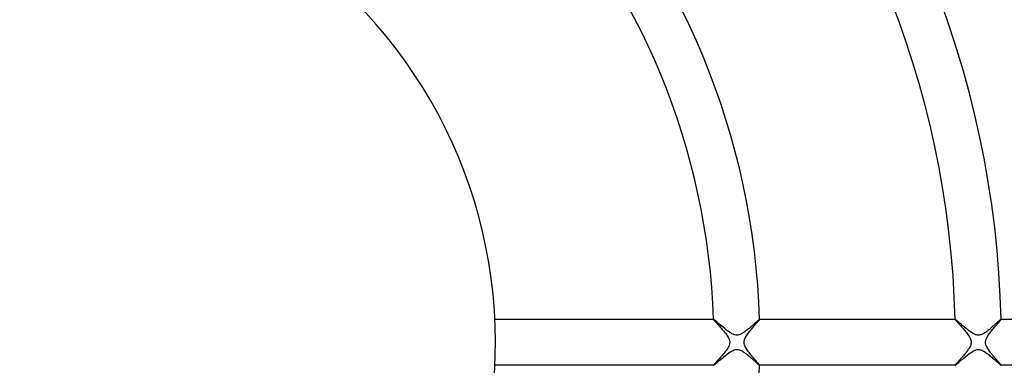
# Model space of a CAD drawing. Header units: millimetres. Extents: x -385 to 385, y -385 to 385.
# Tile 66 of 103: x 1 to 86, y -2 to 28. Entities that reach past the tile are written whole.
import ezdxf

# ---------------------------------------------------------------- set-up
doc = ezdxf.new("R2010")
doc.units = ezdxf.units.MM
doc.layers.add('HIDDEN', color=7, linetype='Continuous')
doc.layers.add('THICK', color=7, linetype='Continuous')

msp = doc.modelspace()

# ---------------------------------------------------------------- linework, layer by layer
at = {"layer": 'HIDDEN'}
for p, q in [((60.968, 1.999), (60.967, 1.998)), ((60.967, 1.998), (60.967, 1.997)), ((60.967, 1.997), (60.972, 1.987)), ((60.969, 2), (60.968, 2)), ((60.968, 2), (60.968, 1.999)), ((60.968, 1.999), (60.968, 1.999)), ((60.97, 2), (60.969, 2)), ((60.972, 1.987), (60.985, 1.968)), ((60.985, 1.968), (61.006, 1.941)), ((61.006, 1.941), (61.036, 1.906)), ((61.036, 1.906), (61.072, 1.863)), ((61.072, 1.863), (61.115, 1.815)), ((61.115, 1.815), (61.164, 1.76)), ((61.164, 1.76), (61.219, 1.7)), ((64.741, 1.706), (64.791, 1.765)), ((64.791, 1.765), (64.835, 1.818)), ((64.835, 1.818), (64.875, 1.866)), ((64.875, 1.866), (64.908, 1.907)), ((64.908, 1.907), (64.934, 1.941)), ((64.934, 1.941), (64.954, 1.968)), ((64.954, 1.968), (64.965, 1.987)), ((64.965, 1.987), (64.969, 1.997)), ((64.968, 2), (64.967, 2)), ((64.967, 2), (64.967, 2)), ((64.969, 1.999), (64.968, 2)), ((64.969, 1.998), (64.969, 1.999)), ((64.969, 1.999), (64.969, 1.999)), ((64.969, 1.997), (64.969, 1.998)), ((81.977, 2), (81.976, 1.999)), ((81.976, 1.999), (81.976, 1.999)), ((81.976, 1.999), (81.976, 1.998)), ((81.976, 1.998), (81.976, 1.997)), ((81.976, 1.997), (81.98, 1.987)), ((81.978, 2), (81.977, 2)), ((81.977, 2), (81.977, 2)), ((81.98, 1.987), (81.992, 1.969)), ((81.992, 1.969), (82.012, 1.943)), ((82.012, 1.943), (82.04, 1.91)), ((82.04, 1.91), (82.074, 1.87)), ((82.074, 1.87), (82.115, 1.823)), ((82.115, 1.823), (82.161, 1.77)), ((82.161, 1.77), (82.213, 1.712)), ((85.718, 1.672), (85.773, 1.738)), ((85.773, 1.738), (85.824, 1.797)), ((85.824, 1.797), (85.868, 1.85)), ((85.868, 1.85), (85.906, 1.897)), ((85.906, 1.897), (85.937, 1.935)), ((85.937, 1.935), (85.959, 1.965)), ((85.959, 1.965), (85.972, 1.986)), ((85.972, 1.986), (85.977, 1.997)), ((85.975, 2), (85.974, 2)), ((85.976, 2), (85.975, 2)), ((85.976, 1.999), (85.976, 2)), ((85.977, 1.998), (85.976, 1.999)), ((85.976, 1.999), (85.976, 1.999)), ((85.977, 1.997), (85.977, 1.998)), ((61.219, 1.7), (61.278, 1.634)), ((61.278, 1.634), (61.341, 1.564)), ((61.341, 1.564), (61.408, 1.49)), ((61.408, 1.49), (61.479, 1.412)), ((61.479, 1.412), (61.551, 1.33)), ((61.551, 1.33), (61.626, 1.245)), ((61.626, 1.245), (61.703, 1.157)), ((61.703, 1.157), (61.78, 1.067)), ((61.78, 1.067), (61.856, 0.976)), ((61.856, 0.976), (61.93, 0.886)), ((61.93, 0.886), (62.001, 0.795)), ((64.006, 0.818), (64.076, 0.908)), ((64.076, 0.908), (64.148, 1)), ((64.148, 1), (64.221, 1.09)), ((64.221, 1.09), (64.293, 1.178)), ((64.293, 1.178), (64.364, 1.263)), ((64.364, 1.263), (64.434, 1.346)), ((64.434, 1.346), (64.501, 1.425)), ((64.501, 1.425), (64.566, 1.501)), ((64.566, 1.501), (64.628, 1.574)), ((64.628, 1.574), (64.687, 1.642)), ((64.687, 1.642), (64.741, 1.706)), ((82.213, 1.712), (82.27, 1.649)), ((82.27, 1.649), (82.331, 1.581)), ((82.331, 1.581), (82.395, 1.509)), ((82.395, 1.509), (82.463, 1.434)), ((82.463, 1.434), (82.532, 1.356)), ((82.532, 1.356), (82.603, 1.275)), ((82.603, 1.275), (82.675, 1.192)), ((82.675, 1.192), (82.748, 1.108)), ((82.748, 1.108), (82.82, 1.022)), ((82.82, 1.022), (82.891, 0.935)), ((82.891, 0.935), (82.96, 0.848)), ((85.02, 0.834), (85.09, 0.925)), ((85.09, 0.925), (85.163, 1.015)), ((85.163, 1.015), (85.236, 1.105)), ((85.236, 1.105), (85.309, 1.194)), ((85.309, 1.194), (85.382, 1.281)), ((85.382, 1.281), (85.454, 1.366)), ((85.454, 1.366), (85.525, 1.448)), ((85.525, 1.448), (85.592, 1.527)), ((85.592, 1.527), (85.657, 1.602)), ((85.657, 1.602), (85.718, 1.672)), ((62.001, 0.795), (62.068, 0.706)), ((62.068, 0.706), (62.13, 0.617)), ((62.13, 0.617), (62.187, 0.531)), ((62.187, 0.531), (62.238, 0.446)), ((62.238, 0.446), (62.281, 0.364)), ((62.281, 0.364), (62.314, 0.289)), ((62.314, 0.289), (62.339, 0.221)), ((62.339, 0.221), (62.356, 0.16)), ((62.356, 0.16), (62.367, 0.105)), ((62.367, 0.105), (62.373, 0.052)), ((62.373, 0.052), (62.375, 0)), ((62.375, 0), (62.373, -0.052)), ((63.625, 0), (63.627, 0.06)), ((63.627, 0.06), (63.635, 0.121)), ((63.635, 0.121), (63.649, 0.181)), ((63.649, 0.181), (63.668, 0.244)), ((63.668, 0.244), (63.694, 0.312)), ((63.694, 0.312), (63.728, 0.387)), ((63.728, 0.387), (63.771, 0.467)), ((63.771, 0.467), (63.822, 0.552)), ((63.822, 0.552), (63.878, 0.639)), ((63.878, 0.639), (63.94, 0.728)), ((63.94, 0.728), (64.006, 0.818)), ((82.96, 0.848), (83.027, 0.761)), ((83.027, 0.761), (83.091, 0.675)), ((83.091, 0.675), (83.15, 0.589)), ((83.15, 0.589), (83.204, 0.505)), ((83.204, 0.505), (83.252, 0.421)), ((83.252, 0.421), (83.292, 0.34)), ((83.292, 0.34), (83.325, 0.263)), ((83.325, 0.263), (83.348, 0.191)), ((83.348, 0.191), (83.364, 0.124)), ((83.364, 0.124), (83.373, 0.061)), ((83.375, 0), (83.37, -0.081)), ((83.373, 0.061), (83.375, 0)), ((84.624, 0), (84.626, 0.05)), ((84.626, 0.05), (84.632, 0.101)), ((84.632, 0.101), (84.642, 0.151)), ((84.642, 0.151), (84.655, 0.203)), ((84.655, 0.203), (84.674, 0.262)), ((84.674, 0.262), (84.701, 0.327)), ((84.701, 0.327), (84.736, 0.401)), ((84.736, 0.401), (84.781, 0.483)), ((84.781, 0.483), (84.832, 0.568)), ((84.832, 0.568), (84.89, 0.655)), ((84.89, 0.655), (84.953, 0.744)), ((84.953, 0.744), (85.02, 0.834)), ((62.021, -0.769), (61.952, -0.857)), ((62.085, -0.681), (62.021, -0.769)), ((62.145, -0.595), (62.085, -0.681)), ((62.2, -0.51), (62.145, -0.595)), ((62.249, -0.426), (62.2, -0.51)), ((62.289, -0.347), (62.249, -0.426)), ((62.319, -0.276), (62.289, -0.347)), ((62.342, -0.213), (62.319, -0.276)), ((62.357, -0.156), (62.342, -0.213)), ((62.367, -0.104), (62.357, -0.156)), ((62.373, -0.052), (62.367, -0.104)), ((63.627, -0.057), (63.625, 0)), ((63.634, -0.115), (63.627, -0.057)), ((63.648, -0.178), (63.634, -0.115)), ((63.668, -0.245), (63.648, -0.178)), ((63.696, -0.318), (63.668, -0.245)), ((63.733, -0.397), (63.696, -0.318)), ((63.778, -0.479), (63.733, -0.397)), ((63.829, -0.564), (63.778, -0.479)), ((63.886, -0.65), (63.829, -0.564)), ((63.947, -0.738), (63.886, -0.65)), ((64.013, -0.827), (63.947, -0.738)), ((64.082, -0.916), (64.013, -0.827)), ((82.993, -0.807), (82.936, -0.879)), ((83.047, -0.735), (82.993, -0.807)), ((83.098, -0.664), (83.047, -0.735)), ((83.146, -0.595), (83.098, -0.664)), ((83.191, -0.526), (83.146, -0.595)), ((83.231, -0.459), (83.191, -0.526)), ((83.268, -0.39), (83.231, -0.459)), ((83.303, -0.317), (83.268, -0.39)), ((83.332, -0.241), (83.303, -0.317)), ((83.356, -0.161), (83.332, -0.241)), ((83.37, -0.081), (83.356, -0.161)), ((84.627, -0.054), (84.625, 0)), ((84.633, -0.108), (84.627, -0.054)), ((84.645, -0.167), (84.633, -0.108)), ((84.663, -0.231), (84.645, -0.167)), ((84.689, -0.3), (84.663, -0.231)), ((84.724, -0.377), (84.689, -0.3)), ((84.767, -0.459), (84.724, -0.377)), ((84.817, -0.543), (84.767, -0.459)), ((84.873, -0.63), (84.817, -0.543)), ((84.934, -0.718), (84.873, -0.63)), ((84.999, -0.807), (84.934, -0.718)), ((85.068, -0.897), (84.999, -0.807)), ((61.239, -1.677), (61.181, -1.741)), ((61.302, -1.607), (61.239, -1.677)), ((61.369, -1.533), (61.302, -1.607)), ((61.439, -1.456), (61.369, -1.533)), ((61.511, -1.375), (61.439, -1.456)), ((61.585, -1.292), (61.511, -1.375)), ((61.659, -1.207), (61.585, -1.292)), ((61.734, -1.121), (61.659, -1.207)), ((61.808, -1.033), (61.734, -1.121)), ((61.881, -0.945), (61.808, -1.033)), ((61.952, -0.857), (61.881, -0.945)), ((64.153, -1.006), (64.082, -0.916)), ((64.225, -1.095), (64.153, -1.006)), ((64.298, -1.183), (64.225, -1.095)), ((64.369, -1.269), (64.298, -1.183)), ((64.439, -1.352), (64.369, -1.269)), ((64.507, -1.432), (64.439, -1.352)), ((64.572, -1.508), (64.507, -1.432)), ((64.634, -1.58), (64.572, -1.508)), ((64.692, -1.648), (64.634, -1.58)), ((64.746, -1.712), (64.692, -1.648)), ((64.795, -1.77), (64.746, -1.712)), ((82.247, -1.675), (82.2, -1.727)), ((82.297, -1.62), (82.247, -1.675)), ((82.349, -1.561), (82.297, -1.62)), ((82.404, -1.5), (82.349, -1.561)), ((82.46, -1.437), (82.404, -1.5)), ((82.518, -1.372), (82.46, -1.437)), ((82.577, -1.305), (82.518, -1.372)), ((82.637, -1.237), (82.577, -1.305)), ((82.697, -1.167), (82.637, -1.237)), ((82.758, -1.096), (82.697, -1.167)), ((82.818, -1.024), (82.758, -1.096)), ((82.878, -0.951), (82.818, -1.024)), ((82.936, -0.879), (82.878, -0.951)), ((85.139, -0.987), (85.068, -0.897)), ((85.213, -1.077), (85.139, -0.987)), ((85.287, -1.167), (85.213, -1.077)), ((85.36, -1.254), (85.287, -1.167)), ((85.432, -1.339), (85.36, -1.254)), ((85.501, -1.421), (85.432, -1.339)), ((85.568, -1.499), (85.501, -1.421)), ((85.632, -1.573), (85.568, -1.499)), ((85.692, -1.642), (85.632, -1.573)), ((85.747, -1.707), (85.692, -1.642)), ((85.798, -1.766), (85.747, -1.707)), ((60.972, -1.986), (60.967, -1.997)), ((60.967, -1.997), (60.967, -1.998)), ((60.967, -1.998), (60.968, -1.999)), ((60.968, -1.999), (60.968, -1.999)), ((60.968, -1.999), (60.968, -2)), ((60.968, -2), (60.969, -2)), ((60.969, -2), (60.97, -2)), ((60.987, -1.965), (60.972, -1.986)), ((61.01, -1.936), (60.987, -1.965)), ((61.042, -1.898), (61.01, -1.936)), ((61.082, -1.852), (61.042, -1.898)), ((61.129, -1.8), (61.082, -1.852)), ((61.181, -1.741), (61.129, -1.8)), ((64.839, -1.823), (64.795, -1.77)), ((64.877, -1.869), (64.839, -1.823)), ((64.91, -1.91), (64.877, -1.869)), ((64.936, -1.943), (64.91, -1.91)), ((64.954, -1.969), (64.936, -1.943)), ((64.966, -1.987), (64.954, -1.969)), ((64.969, -1.997), (64.966, -1.987)), ((64.967, -2), (64.967, -2)), ((64.967, -2), (64.968, -2)), ((64.968, -2), (64.969, -1.999)), ((64.969, -1.998), (64.969, -1.997)), ((64.969, -1.999), (64.969, -1.998)), ((64.969, -1.999), (64.969, -1.999)), ((81.979, -1.989), (81.976, -1.997)), ((81.976, -1.997), (81.976, -1.998)), ((81.976, -1.998), (81.976, -1.999)), ((81.976, -1.999), (81.976, -1.999)), ((81.976, -1.999), (81.977, -2)), ((81.977, -2), (81.977, -2)), ((81.977, -2), (81.978, -2)), ((81.988, -1.974), (81.979, -1.989)), ((82.003, -1.954), (81.988, -1.974)), ((82.024, -1.928), (82.003, -1.954)), ((82.05, -1.897), (82.024, -1.928)), ((82.082, -1.861), (82.05, -1.897)), ((82.117, -1.82), (82.082, -1.861)), ((82.157, -1.776), (82.117, -1.82)), ((82.2, -1.727), (82.157, -1.776)), ((85.843, -1.82), (85.798, -1.766)), ((85.883, -1.868), (85.843, -1.82)), ((85.916, -1.909), (85.883, -1.868)), ((85.942, -1.942), (85.916, -1.909)), ((85.961, -1.969), (85.942, -1.942)), ((85.973, -1.987), (85.961, -1.969)), ((85.977, -1.997), (85.973, -1.987)), ((85.974, -2), (85.975, -2)), ((85.975, -2), (85.976, -2)), ((85.976, -1.999), (85.977, -1.998)), ((85.976, -2), (85.976, -1.999)), ((85.976, -1.999), (85.976, -1.999)), ((85.977, -1.998), (85.977, -1.997))]:
    msp.add_line(p, q, dxfattribs=at)
at = {"layer": 'THICK'}
for p, q in [((41.952, 2), (60.97, 2)), ((60.987, 1.992), (60.97, 2)), ((61.019, 1.97), (60.987, 1.992)), ((61.066, 1.933), (61.019, 1.97)), ((61.126, 1.884), (61.066, 1.933)), ((61.197, 1.824), (61.126, 1.884)), ((61.279, 1.754), (61.197, 1.824)), ((61.37, 1.677), (61.279, 1.754)), ((64.653, 1.738), (64.608, 1.697)), ((64.696, 1.776), (64.653, 1.738)), ((64.737, 1.813), (64.696, 1.776)), ((64.775, 1.846), (64.737, 1.813)), ((64.81, 1.877), (64.775, 1.846)), ((64.842, 1.905), (64.81, 1.877)), ((64.87, 1.929), (64.842, 1.905)), ((64.896, 1.95), (64.87, 1.929)), ((64.917, 1.968), (64.896, 1.95)), ((64.936, 1.982), (64.917, 1.968)), ((64.95, 1.992), (64.936, 1.982)), ((64.96, 1.998), (64.95, 1.992)), ((64.967, 2), (64.96, 1.998)), ((64.967, 2), (81.978, 2)), ((81.991, 1.995), (81.978, 2)), ((82.014, 1.979), (81.991, 1.995)), ((82.048, 1.954), (82.014, 1.979)), ((82.091, 1.919), (82.048, 1.954)), ((82.142, 1.876), (82.091, 1.919)), ((82.201, 1.826), (82.142, 1.876)), ((82.267, 1.77), (82.201, 1.826)), ((82.34, 1.708), (82.267, 1.77)), ((85.649, 1.728), (85.601, 1.686)), ((85.694, 1.769), (85.649, 1.728)), ((85.736, 1.806), (85.694, 1.769)), ((85.775, 1.841), (85.736, 1.806)), ((85.812, 1.873), (85.775, 1.841)), ((85.845, 1.902), (85.812, 1.873)), ((85.875, 1.927), (85.845, 1.902)), ((85.901, 1.949), (85.875, 1.927)), ((85.924, 1.967), (85.901, 1.949)), ((85.942, 1.981), (85.924, 1.967)), ((85.957, 1.992), (85.942, 1.981)), ((85.968, 1.998), (85.957, 1.992)), ((85.974, 2), (85.968, 1.998)), ((85.974, 2), (102.983, 2)), ((61.468, 1.592), (61.37, 1.677)), ((61.573, 1.503), (61.468, 1.592)), ((61.683, 1.409), (61.573, 1.503)), ((61.796, 1.315), (61.683, 1.409)), ((61.909, 1.221), (61.796, 1.315)), ((62.023, 1.129), (61.909, 1.221)), ((62.135, 1.041), (62.023, 1.129)), ((62.246, 0.959), (62.135, 1.041)), ((62.353, 0.883), (62.246, 0.959)), ((62.46, 0.813), (62.353, 0.883)), ((63.642, 0.888), (63.586, 0.85)), ((63.7, 0.929), (63.642, 0.888)), ((63.758, 0.972), (63.7, 0.929)), ((63.816, 1.017), (63.758, 0.972)), ((63.876, 1.063), (63.816, 1.017)), ((63.935, 1.111), (63.876, 1.063)), ((63.995, 1.16), (63.935, 1.111)), ((64.055, 1.21), (63.995, 1.16)), ((64.114, 1.261), (64.055, 1.21)), ((64.174, 1.312), (64.114, 1.261)), ((64.233, 1.363), (64.174, 1.312)), ((64.291, 1.414), (64.233, 1.363)), ((64.348, 1.465), (64.291, 1.414)), ((64.404, 1.514), (64.348, 1.465)), ((64.458, 1.562), (64.404, 1.514)), ((64.51, 1.609), (64.458, 1.562)), ((64.56, 1.654), (64.51, 1.609)), ((64.608, 1.697), (64.56, 1.654)), ((82.417, 1.641), (82.34, 1.708)), ((82.5, 1.569), (82.417, 1.641)), ((82.587, 1.495), (82.5, 1.569)), ((82.678, 1.417), (82.587, 1.495)), ((82.771, 1.339), (82.678, 1.417)), ((82.865, 1.26), (82.771, 1.339)), ((82.959, 1.183), (82.865, 1.26)), ((83.052, 1.108), (82.959, 1.183)), ((83.145, 1.035), (83.052, 1.108)), ((83.237, 0.967), (83.145, 1.035)), ((83.326, 0.903), (83.237, 0.967)), ((83.413, 0.844), (83.326, 0.903)), ((84.649, 0.892), (84.589, 0.851)), ((84.71, 0.935), (84.649, 0.892)), ((84.772, 0.981), (84.71, 0.935)), ((84.834, 1.029), (84.772, 0.981)), ((84.897, 1.078), (84.834, 1.029)), ((84.96, 1.129), (84.897, 1.078)), ((85.023, 1.181), (84.96, 1.129)), ((85.085, 1.234), (85.023, 1.181)), ((85.148, 1.287), (85.085, 1.234)), ((85.21, 1.34), (85.148, 1.287)), ((85.271, 1.393), (85.21, 1.34)), ((85.331, 1.446), (85.271, 1.393)), ((85.389, 1.497), (85.331, 1.446)), ((85.445, 1.547), (85.389, 1.497)), ((85.499, 1.595), (85.445, 1.547)), ((85.551, 1.641), (85.499, 1.595)), ((85.601, 1.686), (85.551, 1.641)), ((62.566, 0.752), (62.46, 0.813)), ((62.67, 0.701), (62.566, 0.752)), ((62.766, 0.664), (62.67, 0.701)), ((62.853, 0.64), (62.766, 0.664)), ((62.933, 0.628), (62.853, 0.64)), ((63.014, 0.625), (62.933, 0.628)), ((63.093, 0.632), (63.014, 0.625)), ((63.171, 0.647), (63.093, 0.632)), ((63.248, 0.671), (63.171, 0.647)), ((63.322, 0.7), (63.248, 0.671)), ((63.393, 0.735), (63.322, 0.7)), ((63.462, 0.772), (63.393, 0.735)), ((63.526, 0.811), (63.462, 0.772)), ((63.586, 0.85), (63.526, 0.811)), ((83.502, 0.789), (83.413, 0.844)), ((83.59, 0.74), (83.502, 0.789)), ((83.679, 0.697), (83.59, 0.74)), ((83.765, 0.664), (83.679, 0.697)), ((83.847, 0.641), (83.765, 0.664)), ((83.924, 0.629), (83.847, 0.641)), ((83.999, 0.625), (83.924, 0.629)), ((84.072, 0.629), (83.999, 0.625)), ((84.145, 0.641), (84.072, 0.629)), ((84.216, 0.66), (84.145, 0.641)), ((84.284, 0.684), (84.216, 0.66)), ((84.349, 0.713), (84.284, 0.684)), ((84.412, 0.744), (84.349, 0.713)), ((84.471, 0.777), (84.412, 0.744)), ((84.529, 0.812), (84.471, 0.777)), ((84.589, 0.851), (84.529, 0.812)), ((62.304, -0.917), (62.427, -0.834)), ((62.427, -0.834), (62.547, -0.762)), ((62.547, -0.762), (62.662, -0.704)), ((62.662, -0.704), (62.765, -0.664)), ((62.765, -0.664), (62.856, -0.639)), ((62.856, -0.639), (62.94, -0.627)), ((62.94, -0.627), (63.024, -0.625)), ((63.024, -0.625), (63.108, -0.634)), ((63.108, -0.634), (63.191, -0.653)), ((63.191, -0.653), (63.271, -0.679)), ((63.271, -0.679), (63.346, -0.711)), ((63.346, -0.711), (63.416, -0.746)), ((63.416, -0.746), (63.479, -0.782)), ((63.479, -0.782), (63.535, -0.817)), ((63.535, -0.817), (63.591, -0.853)), ((63.591, -0.853), (63.648, -0.892)), ((83.36, -0.879), (83.459, -0.815)), ((83.459, -0.815), (83.556, -0.758)), ((83.556, -0.758), (83.646, -0.712)), ((83.646, -0.712), (83.727, -0.678)), ((83.727, -0.678), (83.8, -0.654)), ((83.8, -0.654), (83.863, -0.638)), ((83.863, -0.638), (83.922, -0.629)), ((83.922, -0.629), (83.98, -0.625)), ((83.98, -0.625), (84.039, -0.626)), ((84.039, -0.626), (84.099, -0.632)), ((84.099, -0.632), (84.161, -0.645)), ((84.161, -0.645), (84.227, -0.663)), ((84.227, -0.663), (84.298, -0.69)), ((84.298, -0.69), (84.372, -0.724)), ((84.372, -0.724), (84.448, -0.764)), ((84.448, -0.764), (84.526, -0.81)), ((84.526, -0.81), (84.605, -0.861)), ((61.276, -1.757), (61.367, -1.679)), ((61.367, -1.679), (61.466, -1.594)), ((61.466, -1.594), (61.572, -1.503)), ((61.572, -1.503), (61.685, -1.408)), ((61.685, -1.408), (61.803, -1.309)), ((61.803, -1.309), (61.926, -1.207)), ((61.926, -1.207), (62.052, -1.106)), ((62.052, -1.106), (62.178, -1.008)), ((62.178, -1.008), (62.304, -0.917)), ((63.648, -0.892), (63.706, -0.934)), ((63.706, -0.934), (63.764, -0.977)), ((63.764, -0.977), (63.823, -1.022)), ((63.823, -1.022), (63.883, -1.069)), ((63.883, -1.069), (63.942, -1.117)), ((63.942, -1.117), (64.002, -1.166)), ((64.002, -1.166), (64.062, -1.216)), ((64.062, -1.216), (64.121, -1.266)), ((64.121, -1.266), (64.178, -1.316)), ((64.178, -1.316), (64.235, -1.365)), ((64.235, -1.365), (64.29, -1.413)), ((64.29, -1.413), (64.344, -1.461)), ((64.344, -1.461), (64.397, -1.508)), ((64.397, -1.508), (64.448, -1.553)), ((64.448, -1.553), (64.497, -1.597)), ((64.497, -1.597), (64.545, -1.64)), ((64.545, -1.64), (64.591, -1.681)), ((64.591, -1.681), (64.635, -1.721)), ((82.288, -1.752), (82.367, -1.685)), ((82.367, -1.685), (82.452, -1.611)), ((82.452, -1.611), (82.542, -1.533)), ((82.542, -1.533), (82.638, -1.451)), ((82.638, -1.451), (82.738, -1.366)), ((82.738, -1.366), (82.841, -1.279)), ((82.841, -1.279), (82.946, -1.193)), ((82.946, -1.193), (83.05, -1.109)), ((83.05, -1.109), (83.155, -1.028)), ((83.155, -1.028), (83.258, -0.951)), ((83.258, -0.951), (83.36, -0.879)), ((84.605, -0.861), (84.684, -0.916)), ((84.684, -0.916), (84.765, -0.976)), ((84.765, -0.976), (84.845, -1.038)), ((84.845, -1.038), (84.926, -1.102)), ((84.926, -1.102), (85.007, -1.168)), ((85.007, -1.168), (85.087, -1.235)), ((85.087, -1.235), (85.166, -1.302)), ((85.166, -1.302), (85.243, -1.369)), ((85.243, -1.369), (85.318, -1.434)), ((85.318, -1.434), (85.391, -1.499)), ((85.391, -1.499), (85.462, -1.562)), ((85.462, -1.562), (85.53, -1.622)), ((85.53, -1.622), (85.595, -1.68)), ((85.595, -1.68), (85.656, -1.735)), ((60.97, -2), (41.952, -2)), ((60.97, -2), (60.986, -1.992)), ((60.986, -1.992), (61.018, -1.97)), ((61.018, -1.97), (61.064, -1.934)), ((61.064, -1.934), (61.123, -1.886)), ((61.123, -1.886), (61.195, -1.826)), ((61.195, -1.826), (61.276, -1.757)), ((64.635, -1.721), (64.677, -1.758)), ((64.677, -1.758), (64.716, -1.794)), ((64.716, -1.794), (64.754, -1.827)), ((64.754, -1.827), (64.788, -1.858)), ((64.788, -1.858), (64.821, -1.886)), ((64.821, -1.886), (64.85, -1.912)), ((64.85, -1.912), (64.877, -1.935)), ((64.877, -1.935), (64.9, -1.954)), ((64.9, -1.954), (64.92, -1.97)), ((64.92, -1.97), (64.937, -1.983)), ((64.937, -1.983), (64.951, -1.992)), ((64.951, -1.992), (64.961, -1.998)), ((64.961, -1.998), (64.967, -2)), ((81.978, -2), (64.967, -2)), ((81.978, -2), (81.991, -1.994)), ((81.991, -1.994), (82.016, -1.978)), ((82.016, -1.978), (82.051, -1.951)), ((82.051, -1.951), (82.097, -1.914)), ((82.097, -1.914), (82.152, -1.868)), ((82.152, -1.868), (82.216, -1.814)), ((82.216, -1.814), (82.288, -1.752)), ((85.656, -1.735), (85.713, -1.786)), ((85.713, -1.786), (85.766, -1.833)), ((85.766, -1.833), (85.814, -1.874)), ((85.814, -1.874), (85.856, -1.911)), ((85.856, -1.911), (85.893, -1.942)), ((85.893, -1.942), (85.924, -1.967)), ((85.924, -1.967), (85.948, -1.985)), ((85.948, -1.985), (85.964, -1.996)), ((85.964, -1.996), (85.974, -2)), ((102.983, -2), (85.974, -2))]:
    msp.add_line(p, q, dxfattribs=at)
for radius, start, end in [(107, 1.07103, 43.92896), (103, 1.11263, 43.88736), (86, 1.33259, 43.66741), (82, 1.39762, 43.60243), (65, 1.76322, 43.23677), (42, 0, 180.00002), (61, 1.8789, 43.12109), (42, 180.00002, 0), (65, 316.76323, 358.23678)]:
    msp.add_arc((0, 0), radius, start, end, dxfattribs=at)

doc.saveas('drawing.dxf')
